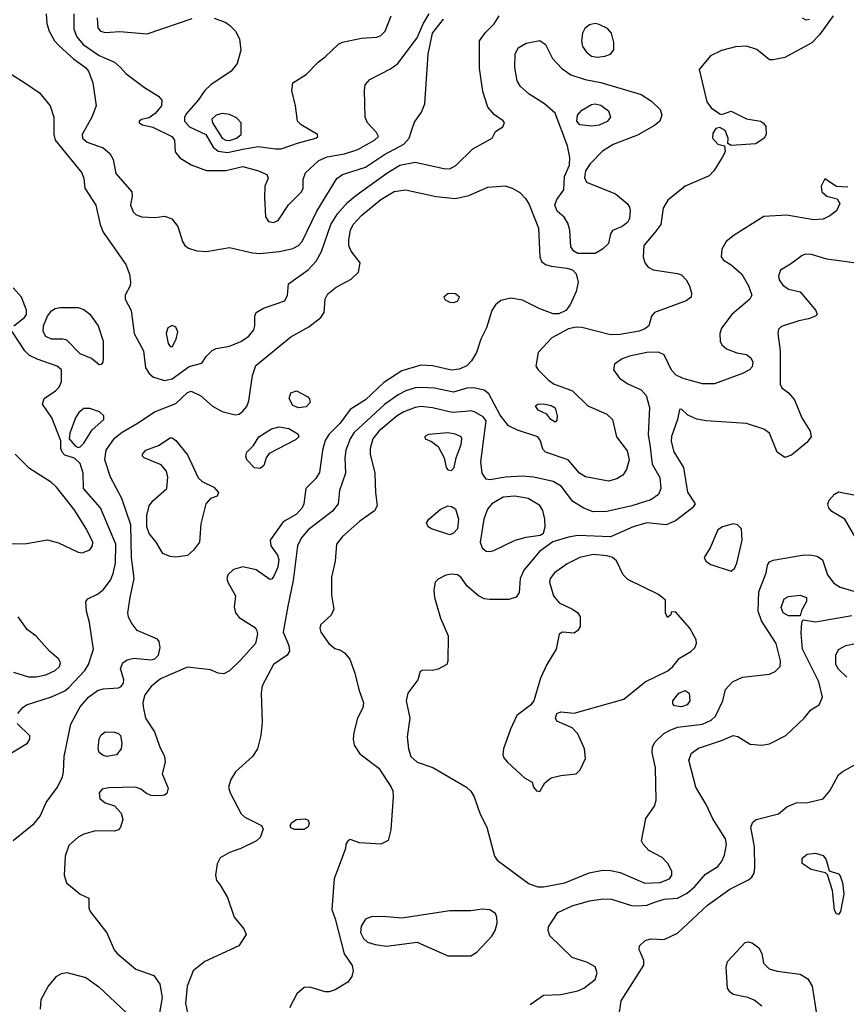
# Model space of a CAD drawing. Extents: x 1173079 to 1307053, y 522583 to 678478.
# Tile 94 of 256: x 1214199 to 1218516, y 556530 to 561675. Entities that reach past the tile are written whole.
import ezdxf

# ---------------------------------------------------------------- set-up
doc = ezdxf.new("R2010")
doc.units = 0

msp = doc.modelspace()

# ---------------------------------------------------------------- linework, layer by layer
at = {"layer": '0CON20XD'}
for points in [[(1214337.5, 561705), (1214341.5, 561655), (1214352.5, 561615), (1214381.5, 561565), (1214405, 561537.8), (1214480.5, 561470.5), (1214543.1, 561425), (1214559.1, 561405), (1214580.6, 561345), (1214598.5, 561225), (1214575.4, 561164.6), (1214525.6, 561075), (1214526.9, 561055), (1214551.2, 561035), (1214635, 561004.5), (1214670, 560975), (1214686.7, 560945), (1214701.7, 560871.7), (1214784.3, 560775), (1214787.1, 560755), (1214778.6, 560705), (1214791.3, 560671.3), (1214805, 560656.2), (1214835, 560644), (1214905, 560640.5), (1214957.4, 560647.4), (1214994, 560635), (1215025.4, 560595), (1215049.4, 560515), (1215061.4, 560495), (1215081.1, 560481.1), (1215125, 560466.9), (1215175, 560463.3), (1215295, 560483.6), (1215415, 560457.1), (1215453.9, 560453.9), (1215555.7, 560464.3), (1215625, 560478.8), (1215654.5, 560495), (1215673.8, 560516.2), (1215750.6, 560675), (1215855.6, 560845), (1215885, 560865.3), (1216005, 560904.2), (1216105, 560970.3), (1216205, 561024.7), (1216234.1, 561055), (1216246, 561094), (1216260.5, 561139.5), (1216298.3, 561191.7), (1216314.6, 561235.4), (1216333, 561495), (1216355, 561604.4), (1216412.7, 561677.3)], [(1214482.5, 561705), (1214481.7, 561625), (1214498.4, 561585), (1214531.5, 561545), (1214615, 561487.6), (1214695, 561452.2), (1214725, 561424.3), (1214754, 561394), (1214850.2, 561320.2), (1214924.2, 561275), (1214941.4, 561255), (1214939.2, 561225), (1214906.3, 561183.7), (1214875, 561161.2), (1214835, 561153.3), (1214822.5, 561145), (1214822.5, 561135), (1214840, 561125), (1214895, 561112.5), (1214994.2, 561065), (1215007.8, 561045), (1215011.9, 560985), (1215035, 560953.3), (1215095, 560916.9), (1215175, 560887.1), (1215275, 560886.7), (1215365, 560907.3), (1215446.7, 560885), (1215490, 560865), (1215496.4, 560846.4), (1215480, 560805), (1215477.5, 560745), (1215483.8, 560645), (1215499.5, 560619.5), (1215525, 560614.2), (1215548.8, 560625), (1215602.6, 560707.4), (1215671.1, 560775), (1215678.9, 560795), (1215680.3, 560840.3), (1215691.4, 560875), (1215761.2, 560938.8), (1215805, 560958.1), (1215895, 560974.2), (1215965, 560996), (1216053.1, 561045), (1216073.1, 561065), (1216063.1, 561085), (1216015.6, 561135), (1216002.9, 561165), (1216000, 561305), (1216004.3, 561335), (1216028.3, 561361.7), (1216135, 561418.2), (1216173.4, 561446.6), (1216275, 561580.5), (1216306.8, 561653.2), (1216337.6, 561705)], [(1214604.6, 561685), (1214608, 561632), (1214622, 561615), (1214645, 561608.5), (1214722.8, 561612.8), (1214865, 561600), (1215099.7, 561680.3)], [(1214897.2, 559807.2), (1214955, 559789.3), (1214995, 559798.2), (1215085, 559862.3), (1215150.7, 559879.3), (1215173.3, 559915), (1215203.9, 559946.1), (1215225, 559956.2), (1215295, 559969.2), (1215355, 559993.1), (1215395, 560019.2), (1215421.4, 560055), (1215427.1, 560075), (1215427.1, 560125), (1215434.5, 560145.5), (1215471.7, 560168.3), (1215583.7, 560206.3), (1215598.1, 560235), (1215603.3, 560295), (1215705, 560368.5), (1215747.2, 560412.8), (1215775.7, 560464.3), (1215823.7, 560605), (1215859.7, 560660.3), (1215911.2, 560718.8), (1215954.1, 560755.9), (1216117.1, 560872.9), (1216185, 560914.2), (1216265, 560929.6), (1216415, 560896.7), (1216445, 560895.6), (1216476.5, 560913.5), (1216565, 561000), (1216667.5, 561055), (1216685, 561090), (1216723.3, 561115), (1216731.2, 561135), (1216725, 561146.7), (1216678.3, 561178.3), (1216645, 561217.5), (1216618.8, 561298.8), (1216600.9, 561420.9), (1216601.2, 561565), (1216632.1, 561607.9), (1216676.8, 561653.2), (1216702.9, 561695)], [(1215215, 561681.9), (1215275, 561660), (1215295.5, 561645.5), (1215325.8, 561615), (1215347.1, 561575), (1215353.5, 561515), (1215334.6, 561445.4), (1215302.9, 561405), (1215197.1, 561335), (1215165.4, 561304.6), (1215131.8, 561255), (1215069.7, 561185), (1215060.3, 561165), (1215060, 561145), (1215085.7, 561115.7), (1215171.1, 561075), (1215209.3, 561009.3), (1215235, 560987.8), (1215285, 560980.7), (1215365, 560999), (1215445, 561012.9), (1215535, 560999.2), (1215565, 561000), (1215655, 561031.5), (1215746, 561055), (1215756.2, 561065), (1215754, 561075), (1215670, 561125), (1215650, 561145), (1215639.2, 561225), (1215620, 561305), (1215626.2, 561345), (1215695, 561388.8), (1215757.3, 561452.7), (1215795, 561480), (1215863.4, 561546.6), (1215885, 561556.4), (1215985, 561577.3), (1216065, 561582.9), (1216085, 561592.5), (1216107.5, 561615), (1216138.8, 561695)], [(1218448, 561695), (1218376.7, 561595), (1218335.8, 561554.2), (1218195, 561478), (1218135, 561464.3), (1218115, 561465.7), (1218049.4, 561519.4), (1217995, 561536.7), (1217936.9, 561533.1), (1217865, 561512.9), (1217806.9, 561485), (1217747.5, 561415), (1217788, 561245), (1217811.2, 561215), (1217855, 561182.5), (1217865, 561180), (1217915, 561196), (1217995, 561157.1), (1218067.5, 561145), (1218083.9, 561133.9), (1218095.8, 561115.8), (1218098, 561075), (1218088, 561055), (1218044.5, 561025.5), (1217915, 561017.5), (1217898.3, 561028.3), (1217898.8, 561055), (1217883.3, 561095), (1217855, 561111.2), (1217835, 561106), (1217818.7, 561081.3), (1217817.8, 561055), (1217845, 561024.2), (1217880, 561015), (1217883.3, 560985), (1217868, 560955), (1217824.5, 560885), (1217800.6, 560859.4), (1217674.8, 560805.2), (1217585, 560732.1), (1217559.9, 560690.1), (1217547.2, 560605), (1217516.8, 560563.2), (1217459.2, 560495), (1217455.5, 560435), (1217463.6, 560403.6), (1217481.4, 560381.4), (1217507.5, 560367.5), (1217635, 560349.1), (1217655, 560340.8), (1217680.8, 560315), (1217696.6, 560285), (1217707.9, 560245), (1217705.3, 560224.7), (1217680, 560205), (1217514.8, 560145.3), (1217499.4, 560125), (1217484.2, 560075), (1217465, 560059.4), (1217435, 560047.1), (1217335, 560029.2), (1217285, 560027.4), (1217135, 560066.2), (1217105, 560069), (1217065, 560058.9), (1216978.3, 560011.7), (1216907.8, 559935), (1216895.5, 559865), (1216906.5, 559845), (1216961, 559791), (1216990.9, 559770.9), (1217025, 559758.9), (1217086, 559736), (1217166.8, 559656.8), (1217265, 559613.5), (1217294.7, 559585), (1217316.2, 559495), (1217371.3, 559421.3), (1217381.5, 559375), (1217369.1, 559325), (1217349.4, 559295), (1217318, 559275), (1217275, 559262.9), (1217155, 559285.5), (1217122.9, 559305), (1217064.6, 559374.6), (1216945.7, 559415), (1216930.9, 559430.9), (1216918.8, 559475), (1216905.6, 559495), (1216799.7, 559529.7), (1216752.4, 559552.4), (1216708.3, 559608.3), (1216650, 559720), (1216625, 559738.2), (1216571.4, 559751.4), (1216535, 559749.2), (1216465, 559728.8), (1216365, 559749.2), (1216293.2, 559753.2), (1216265, 559750.8), (1216215.7, 559735), (1216175, 559714.1), (1216105, 559663.6), (1215945, 559516.1), (1215924.7, 559485), (1215902.7, 559425), (1215897.7, 559385), (1215900.9, 559305), (1215868.6, 559215), (1215863.1, 559145), (1215832.7, 559107.3), (1215705, 559009.2), (1215670, 558965), (1215649.6, 558925), (1215627.9, 558745), (1215599.5, 558610.5), (1215575.4, 558475.4), (1215604.4, 558405), (1215608.6, 558375), (1215595.5, 558354.5), (1215524.5, 558305), (1215465.5, 558195), (1215460.5, 558155), (1215465.7, 558004.3), (1215458.8, 557935), (1215442, 557865), (1215414.3, 557825), (1215326.5, 557745), (1215302.5, 557705), (1215289.6, 557665), (1215298.9, 557635), (1215356.1, 557526.1), (1215375, 557508.6), (1215462.5, 557465), (1215470, 557445), (1215455, 557402.5), (1215436.7, 557385), (1215355, 557343.8), (1215295, 557323.8), (1215246.2, 557295), (1215230.8, 557265), (1215221.2, 557205), (1215227.3, 557177.3), (1215245, 557156.2), (1215285, 557088.8), (1215318.8, 556985), (1215370, 556925), (1215381.2, 556895), (1215343.3, 556835), (1215167, 556753), (1215106, 556705), (1215073.2, 556625), (1215065.4, 556535), (1215075.7, 556485.7)], [(1218285, 561683.8), (1218305, 561673.8), (1218325, 561676.7)], [(1217215, 561478.2), (1217255, 561483.3), (1217285.5, 561494.5), (1217302.7, 561517.3), (1217303.1, 561555), (1217290.5, 561605), (1217269.5, 561629.5), (1217225, 561650), (1217204.6, 561655.4), (1217175, 561648.2), (1217151.1, 561628.9), (1217138.9, 561605), (1217133.1, 561565), (1217138.6, 561535), (1217159.4, 561505), (1217185, 561484.6), (1217215, 561478.2)], [(1217115, 560453.3), (1217094.2, 560465), (1217078, 560488), (1217071.8, 560575), (1217062.2, 560612.2), (1217043.6, 560643.6), (1217005.8, 560675), (1216994.4, 560705), (1217004.5, 560735.5), (1217041.2, 560785), (1217044.2, 560855), (1217071.1, 560915), (1217073.2, 560955), (1217061.1, 561015), (1216996.3, 561186.3), (1216940, 561235), (1216859.4, 561285), (1216815.5, 561325), (1216798.2, 561355), (1216784.6, 561425), (1216786.2, 561495), (1216802.8, 561527.2), (1216845, 561552), (1216915, 561565.3), (1216944.8, 561544.8), (1216982.2, 561472.2), (1217030.1, 561420.1), (1217077.2, 561387.2), (1217151.7, 561361.7), (1217233.9, 561346.1), (1217445, 561284.3), (1217499.1, 561249.1), (1217543.8, 561205), (1217552.9, 561175), (1217542.9, 561145), (1217515, 561121.8), (1217425, 561072.1), (1217298, 561022), (1217242.6, 560987.4), (1217178, 560922), (1217154.2, 560885), (1217149.5, 560849.5), (1217160, 560825), (1217311.2, 560765), (1217372.5, 560715), (1217384.3, 560695), (1217386.8, 560676.8), (1217384.2, 560635.8), (1217373.8, 560615), (1217345, 560594), (1217296.1, 560573.9), (1217284.3, 560555.7), (1217274.2, 560505), (1217242.5, 560475), (1217205, 560453.5), (1217115, 560453.3)], [(1214155, 561390.8), (1214225.3, 561345.3), (1214302.4, 561292.4), (1214358.1, 561225), (1214376.7, 561165), (1214377.9, 561075), (1214384.5, 561045), (1214523.1, 560875), (1214533.9, 560845), (1214539.1, 560795), (1214596.8, 560705), (1214618.7, 560605), (1214635, 560564.3), (1214753.8, 560395), (1214772.9, 560345), (1214778.5, 560305), (1214775.5, 560284.5), (1214750.8, 560235), (1214750.8, 560215), (1214781.9, 560155), (1214797.3, 560035), (1214846.5, 559945), (1214855.4, 559855.4), (1214875.3, 559825.3), (1214897.2, 559807.2)], [(1217185, 561117.7), (1217125, 561124.6), (1217108.8, 561145), (1217112.7, 561175), (1217135, 561201.9), (1217185, 561231.1), (1217205, 561235.5), (1217235, 561227.5), (1217275, 561198), (1217284.3, 561165), (1217268.1, 561141.9), (1217225, 561123.8), (1217185, 561117.7)], [(1215295, 561043.9), (1215331.1, 561055), (1215356.4, 561075), (1215355.3, 561135.3), (1215332.2, 561162.2), (1215295, 561180), (1215255.9, 561184.1), (1215225, 561175.4), (1215203.5, 561155), (1215206.2, 561135), (1215257.1, 561055), (1215275, 561044.8), (1215295, 561043.9)], [(1214164.7, 557385.3), (1214275.4, 557474.6), (1214306.6, 557513.4), (1214337.1, 557585), (1214397.1, 557665), (1214422, 557718), (1214428.5, 557745), (1214431.5, 557825), (1214466.9, 557993.1), (1214514.5, 558085), (1214557.8, 558135), (1214605, 558169.5), (1214635, 558178.9), (1214715.7, 558184.3), (1214729.4, 558190.6), (1214741.2, 558208.8), (1214742.5, 558225), (1214725.6, 558285), (1214738.6, 558315), (1214760.8, 558329.2), (1214795, 558339.1), (1214885, 558330.8), (1214905, 558336), (1214924, 558355), (1214932.5, 558395), (1214928, 558425), (1214918.3, 558438.3), (1214813.2, 558483.2), (1214780.8, 558525), (1214768.1, 558555), (1214764.4, 558575), (1214775.3, 558655.3), (1214797.1, 558755), (1214782.5, 558865), (1214778.8, 559035), (1214732.7, 559172.7), (1214673.1, 559285), (1214643.4, 559375), (1214650.6, 559425), (1214695, 559488.8), (1214735, 559520), (1214817.5, 559567.5), (1214903.9, 559626.1), (1215015, 559669.2), (1215075, 559726.7), (1215095, 559733.1), (1215145, 559710), (1215205.5, 559655.5), (1215256.8, 559626.8), (1215325, 559610), (1215345, 559614.2), (1215365, 559628.6), (1215385, 559654), (1215396.2, 559683.8), (1215414.7, 559815.3), (1215432.9, 559867.1), (1215615, 560017.5), (1215710.1, 560069.9), (1215772.1, 560117.9), (1215790, 560145), (1215794.5, 560215), (1215807.7, 560242.3), (1215852.3, 560277.7), (1215930.7, 560319.3), (1215968, 560355), (1215978, 560405), (1215930, 560465), (1215917.9, 560495), (1215918.5, 560525), (1215926.8, 560575), (1215941.5, 560605), (1215986.6, 560653.4), (1216085.5, 560735), (1216155, 560776.7), (1216215, 560786.1), (1216375, 560750.7), (1216475, 560739.6), (1216545, 560755.5), (1216645, 560800.5), (1216735, 560805.9), (1216770.8, 560795), (1216811.1, 560771.1), (1216840.5, 560740.5), (1216859.3, 560709.3), (1216908.9, 560585), (1216916.5, 560435), (1216925, 560410.8), (1216945, 560395.6), (1216975, 560387.1), (1217057.2, 560377.2), (1217087.1, 560367.1), (1217106.3, 560346.3), (1217116.6, 560303.4), (1217105.7, 560255), (1217074.4, 560185), (1217051.4, 560155), (1217015, 560137.5), (1216985, 560137.5), (1216915, 560163.3), (1216825, 560209.6), (1216765, 560219.1), (1216712.7, 560207.3), (1216684.7, 560185.3), (1216664.7, 560155.3), (1216636.7, 560065), (1216606.9, 560005), (1216584.5, 559935.5), (1216558.3, 559891.7), (1216534.1, 559865.9), (1216495, 559848.4), (1216455, 559843.5), (1216355, 559866.7), (1216295, 559868.9), (1216195, 559839.4), (1216101.7, 559778.3), (1216005, 559688.8), (1215925, 559637.9), (1215873.1, 559566.9), (1215845, 559538.9), (1215812.9, 559507.1), (1215794.8, 559475.2), (1215781.5, 559425), (1215765, 559308.6), (1215745, 559276.7), (1215692.8, 559225), (1215682.9, 559145), (1215674.1, 559125), (1215645, 559090.7), (1215575, 559050.6), (1215506.7, 558955), (1215510, 558925), (1215545, 558876.7), (1215552.4, 558855), (1215547.8, 558815), (1215525, 558763.8), (1215515, 558751.2), (1215505, 558750), (1215435, 558800.8), (1215365, 558816.4), (1215315, 558801.9), (1215285.6, 558774.4), (1215281.4, 558755), (1215285.7, 558735), (1215326.9, 558665), (1215320, 558605), (1215325.7, 558575), (1215345, 558551.4), (1215425, 558501.2), (1215436.3, 558486.3), (1215441.1, 558465), (1215430.8, 558415), (1215355, 558330), (1215295, 558273.3), (1215265, 558256.7), (1215235, 558261.2), (1215195, 558278), (1215075, 558292.2), (1214935, 558231.2), (1214885, 558191.2), (1214853, 558147), (1214842.8, 558107.2), (1214843.6, 558085), (1214857.1, 558025), (1214903.6, 557953.7), (1214928.9, 557878.9), (1214956, 557825), (1214958.8, 557795), (1214944, 557735), (1214975, 557660), (1214968.3, 557631.7), (1214955, 557622.5), (1214935, 557620), (1214885, 557622), (1214861.2, 557631.2), (1214832.5, 557655), (1214804.1, 557664.1), (1214665, 557661.4), (1214630, 557655), (1214613.8, 557635), (1214617.5, 557605), (1214645, 557582.5), (1214695, 557567.5), (1214729.5, 557529.5), (1214738, 557495), (1214725.8, 557455), (1214715, 557442), (1214695, 557434.3), (1214595, 557436), (1214535, 557420), (1214505, 557404), (1214475, 557378), (1214455, 557360), (1214437.5, 557305), (1214431.1, 557205), (1214442.9, 557165), (1214515, 557106.2), (1214560, 557085), (1214560, 557035), (1214567.5, 557015), (1214653.8, 556903.8), (1214693.1, 556815), (1214707.8, 556795), (1214805, 556714.3), (1214900, 556680), (1214930.5, 556635), (1214943.9, 556565), (1214922.4, 556445)], [(1218525, 560798.8), (1218465, 560803.8), (1218405, 560842.5), (1218385.8, 560805), (1218388.6, 560775), (1218415, 560752.5), (1218468.8, 560738.8), (1218482.5, 560715), (1218465, 560676.7), (1218429.7, 560650.3), (1218395, 560633.1), (1218345, 560628.2), (1218205, 560654.2), (1218085, 560646.9), (1217931.3, 560548.7), (1217888.8, 560515), (1217866.2, 560475), (1217862, 560435), (1217875, 560418), (1217915, 560394.4), (1217970, 560345), (1218006.4, 560285), (1218023.3, 560235), (1218011.9, 560215), (1217917.8, 560135), (1217865, 560063.8), (1217856.7, 560035), (1217857.5, 559995), (1217865.7, 559975.7), (1217890, 559955), (1217944.6, 559934.6), (1217995, 559925.6), (1218018.5, 559908.5), (1218028.2, 559885), (1218025, 559860.8), (1218011.1, 559845), (1217973.8, 559826.2), (1217828.3, 559771.7), (1217765, 559771.4), (1217665, 559799.5), (1217627.1, 559817.1), (1217603.4, 559843.4), (1217565, 559923.5), (1217535, 559937.1), (1217475, 559935.4), (1217383.9, 559916.1), (1217345, 559901.9), (1217305.6, 559874.4), (1217300, 559845), (1217331.7, 559801.7), (1217375, 559772), (1217445, 559741.2), (1217471.7, 559711.7), (1217488.7, 559648.7), (1217480.7, 559505), (1217490, 559455), (1217502, 559352), (1217543, 559283), (1217547.3, 559225), (1217536.2, 559193.8), (1217495, 559165.5), (1217396.2, 559135), (1217265, 559105.4), (1217195, 559102.9), (1217145, 559122.9), (1217088, 559158), (1217027.2, 559237.2), (1216985, 559261.6), (1216885, 559284.7), (1216825, 559289.4), (1216735.6, 559284.4), (1216655, 559269.7), (1216634.8, 559274.8), (1216613.9, 559305), (1216608.3, 559365), (1216635, 559578.8), (1216620.4, 559600.4), (1216575, 559625.4), (1216555, 559631.2), (1216527.8, 559627.8)], [(1218555, 560403.8), (1218415, 560424.3), (1218335, 560447.3), (1218305, 560448.8), (1218285, 560442.7), (1218225, 560396.9), (1218173.3, 560366.7), (1218162.2, 560335), (1218166.5, 560315), (1218185, 560286.9), (1218215, 560266.9), (1218275, 560253.3), (1218357.5, 560155), (1218364, 560135), (1218356, 560125), (1218319.1, 560110.9), (1218268.1, 560101.9), (1218178.7, 560071.3), (1218163, 560057), (1218158.6, 560035), (1218170.6, 559945), (1218170.4, 559770.4), (1218180.4, 559750.4), (1218215, 559724.5), (1218245, 559687.8), (1218283.6, 559595), (1218327.5, 559525), (1218333.3, 559495), (1218311.1, 559465), (1218230.9, 559399.2), (1218195, 559387.7), (1218155.9, 559415.9), (1218115, 559514), (1218085, 559535.8), (1217995, 559565.6), (1217785, 559579.3), (1217735, 559588), (1217688.2, 559608.2), (1217655, 559640), (1217645, 559637.5), (1217635.5, 559585), (1217602.6, 559497.4), (1217601.3, 559471.3), (1217615, 559416), (1217665.4, 559335), (1217686.2, 559206.2), (1217726.2, 559145), (1217713.8, 559125), (1217623.6, 559056.3), (1217575, 559035.3), (1217474.8, 559045.2), (1217402.5, 559025), (1217285, 558972.2), (1217115, 558978.8), (1217065, 558970.9), (1216983.6, 558946.4), (1216913.8, 558896.2), (1216832.3, 558797.7), (1216813.5, 558755), (1216808.3, 558681.7), (1216791.7, 558658.3), (1216754.4, 558645.6), (1216655, 558644.6), (1216625, 558648.5), (1216595, 558664.3), (1216536.2, 558715), (1216502.7, 558762.7), (1216485, 558774), (1216455, 558777.5), (1216425, 558772), (1216385, 558751.2), (1216368.8, 558735), (1216362.5, 558695), (1216365.8, 558655.8), (1216397.6, 558547.6), (1216436.2, 558455), (1216436.1, 558323.9), (1216430, 558305), (1216385, 558281.4), (1216355, 558274.4), (1216305, 558276.7), (1216290.7, 558269.3), (1216278, 558225), (1216226.9, 558155), (1216217.3, 558115), (1216237.5, 558025), (1216222.6, 557927.4), (1216229.5, 557865), (1216242.2, 557825), (1216275, 557795.5), (1216357.6, 557767.6), (1216532, 557665), (1216555, 557644), (1216572.9, 557615), (1216605, 557523.3), (1216638.9, 557455), (1216679.4, 557305), (1216693, 557283), (1216860.3, 557160.3), (1216904.5, 557144.5)], [(1214168.6, 560075), (1214225, 560118.6), (1214234.4, 560135), (1214235, 560156.7), (1214208.6, 560225), (1214165, 560274)], [(1216465, 560196.5), (1216485, 560203.5), (1216496.9, 560225), (1216475, 560241.5), (1216436.4, 560243.6), (1216414.3, 560225), (1216420.6, 560210.6), (1216445, 560198.2), (1216465, 560196.5)], [(1214615, 559871.2), (1214573.8, 559903.8), (1214515, 559928.2), (1214445, 559999.6), (1214425, 560006.2), (1214365, 560005.3), (1214335, 560020), (1214321.8, 560045), (1214323.6, 560075), (1214345, 560125.7), (1214365, 560152.9), (1214384.6, 560165.4), (1214408.9, 560171.1), (1214505, 560171.5), (1214535, 560160.9), (1214565.2, 560135.3), (1214608.8, 560075), (1214635.5, 559995), (1214635.8, 559904.2), (1214633.3, 559885), (1214625, 559873.3), (1214615, 559871.2)], [(1214190, 558050), (1214215, 558080.8), (1214235.4, 558094.6), (1214365, 558136), (1214435, 558168.2), (1214456.7, 558185), (1214539.3, 558275), (1214559.1, 558305), (1214584.6, 558385), (1214575, 558453.3), (1214564.5, 558525), (1214547.5, 558585), (1214544, 558635), (1214555, 558648.8), (1214605, 558673.1), (1214634.7, 558695.3), (1214673.4, 558746.6), (1214688.1, 558781.9), (1214699.2, 558835), (1214701.1, 558935), (1214620.4, 559125), (1214532.3, 559225), (1214530.8, 559305), (1214515.3, 559355.3), (1214485, 559383.8), (1214435, 559400), (1214420.8, 559415), (1214414.3, 559435), (1214414.1, 559474.1), (1214367.1, 559595), (1214318.8, 559665), (1214326.7, 559695), (1214386.7, 559735), (1214405.7, 559754.3), (1214417.5, 559785), (1214417.5, 559845), (1214395, 559864.3), (1214290.2, 559900.2), (1214251, 559921), (1214225.4, 559945), (1214160.6, 560045)], [(1214995, 559966), (1215016.9, 560005), (1215024.4, 560044.4), (1215015, 560067.5), (1214995, 560077.1), (1214972.9, 560065), (1214964.5, 560035), (1214975, 559983.3), (1214985, 559968), (1214995, 559966)], [(1215655, 559647.5), (1215625, 559658.8), (1215606, 559695), (1215615.8, 559724.2), (1215645, 559736.2), (1215703.9, 559703.9), (1215713.6, 559693.6), (1215716.7, 559675), (1215695, 559652), (1215655, 559647.5)], [(1214505, 559440), (1214515, 559442.5), (1214535, 559462.5), (1214577.9, 559532.1), (1214638.1, 559585), (1214639.2, 559605), (1214616.4, 559626.4), (1214565, 559642.9), (1214535, 559642.5), (1214508.5, 559621.5), (1214490.6, 559595), (1214461.4, 559515), (1214458, 559485), (1214488.3, 559448.3), (1214505, 559440)], [(1216527.8, 559627.8), (1216457.4, 559622.6), (1216355, 559646.6), (1216295, 559652.8), (1216265, 559648.8), (1216205, 559625.8), (1216171.5, 559605), (1216075, 559524.1), (1216043.4, 559485), (1216030.3, 559435), (1216029.3, 559405), (1216054.5, 559305.5), (1216057.3, 559205), (1216066.9, 559135), (1216051.4, 559108.6), (1215975, 559054.6), (1215885.5, 558975), (1215853.3, 558935), (1215846.7, 558845), (1215827.3, 558762.7), (1215827.3, 558667.3), (1215840, 558595), (1215825.9, 558564.1), (1215771.2, 558515), (1215766, 558495), (1215772, 558475), (1215813.8, 558415), (1215845, 558388.8), (1215875, 558380), (1215895, 558366.7), (1215922.7, 558332.7), (1215950.4, 558260.4), (1215970, 558175), (1215995.6, 558105), (1215990.9, 558079.1), (1215964.2, 558025), (1215945, 557950), (1215941.2, 557915), (1215946.2, 557885), (1215975, 557838.8), (1216075, 557764.2), (1216139.4, 557665), (1216148.1, 557645), (1216150.5, 557615), (1216137.5, 557442.5), (1216123.6, 557386.4), (1216085, 557367.5), (1215973.9, 557373.9), (1215925, 557391.2), (1215915, 557386.2), (1215902.7, 557367.3), (1215900, 557345), (1215840.8, 557185), (1215828.6, 557025), (1215847.3, 556977.3), (1215893.6, 556793.6), (1215935, 556732.5), (1215940, 556705), (1215934.2, 556675.8), (1215913.8, 556645), (1215846, 556605), (1215815, 556595.6), (1215795, 556595.7), (1215715, 556620), (1215685, 556617.5), (1215645.9, 556584.1), (1215608.6, 556511.4)], [(1216995, 559571.2), (1216973.3, 559585), (1216953, 559613), (1216907.5, 559635), (1216893.6, 559656.4), (1216905, 559666.2), (1216935, 559667.5), (1216975, 559659.2), (1216995, 559646.2), (1217005.8, 559605), (1217005, 559582.5), (1216995, 559571.2)], [(1215455, 559330), (1215425, 559333.8), (1215386.2, 559375), (1215380, 559395), (1215386, 559415), (1215419.6, 559450.4), (1215447.5, 559495), (1215515, 559536.2), (1215555, 559547.5), (1215605, 559538.6), (1215651.7, 559511.7), (1215656.7, 559495), (1215640.3, 559479.7), (1215501.9, 559408.1), (1215486, 559385), (1215474.1, 559345.9), (1215455, 559330)], [(1215014.4, 558865.6), (1214985, 558870), (1214946.4, 558886.4), (1214912.1, 558945), (1214875, 558990.9), (1214862.9, 559025), (1214862.5, 559085), (1214875, 559134.4), (1214895, 559161.2), (1214968.1, 559225), (1214973.1, 559285), (1214965.5, 559315.5), (1214938.6, 559348.6), (1214850, 559385), (1214840, 559395), (1214840, 559405), (1214858.8, 559425), (1214925, 559450.6), (1214985, 559489.2), (1214995, 559489.2), (1215015, 559475.8), (1215075, 559401.2), (1215130.5, 559280.5), (1215152.4, 559262.4), (1215212.3, 559232.3), (1215237.5, 559205), (1215230, 559185), (1215195, 559172.5), (1215171.2, 559145), (1215145, 559040), (1215137.5, 558945), (1215107.4, 558902.6), (1215075, 558874.3), (1215014.4, 558865.6)], [(1216455, 559320), (1216468.8, 559335), (1216478, 559385), (1216504.3, 559455), (1216508.6, 559485), (1216504.2, 559495), (1216475, 559509.2), (1216434.7, 559515.3), (1216335, 559507.5), (1216315, 559497.5), (1216317.5, 559485), (1216350.5, 559470.5), (1216384.3, 559444.3), (1216416.2, 559385), (1216426.7, 559335), (1216435, 559323.3), (1216455, 559320)], [(1214115, 558935.4), (1214235, 558938.5), (1214345, 558956.7), (1214401.5, 558941.5), (1214505, 558893.2), (1214525, 558889.2), (1214565, 558905.6), (1214579.1, 558925), (1214581.1, 558945), (1214547.5, 559012.5), (1214483.8, 559115), (1214391.5, 559231.5), (1214365, 559256.2), (1214250.4, 559330.4), (1214175, 559404.5)], [(1218566, 558966), (1218508.2, 559065), (1218440.8, 559105), (1218424.3, 559125), (1218420, 559145), (1218426.6, 559163.4), (1218455, 559196), (1218475, 559208.6), (1218555, 559192.5)], [(1216655, 558895.6), (1216675, 558901.1), (1216786.7, 558955), (1216845, 558971.5), (1216917.9, 558982.1), (1216935, 558991.2), (1216943.6, 559025), (1216942.1, 559065), (1216930.8, 559110.8), (1216916.2, 559136.2), (1216855, 559173.1), (1216785, 559185.9), (1216725, 559179.6), (1216664.4, 559145), (1216642.3, 559117.7), (1216622.5, 559065), (1216604.5, 558945), (1216615, 558916), (1216635, 558898.1), (1216655, 558895.6)], [(1216445, 558983.6), (1216350, 559015), (1216333.3, 559025), (1216323.8, 559045), (1216336.7, 559065), (1216394.5, 559115.5), (1216435, 559134.3), (1216455, 559131.9), (1216475, 559119.2), (1216491.5, 559065), (1216485, 559014.4), (1216465, 558991.5), (1216445, 558983.6)], [(1217915, 558792.5), (1217932.6, 558807.4), (1217944.5, 558835), (1217972.9, 558955), (1217969.2, 559015), (1217948.8, 559035), (1217925, 559040.6), (1217870, 559025), (1217845, 559008.8), (1217805.4, 558914.6), (1217773.8, 558865), (1217782, 558845), (1217808.6, 558828.6), (1217915, 558792.5)], [(1216915, 557642.5), (1216942.5, 557687.5), (1216975, 557713.8), (1217025, 557725.8), (1217105.5, 557734.5), (1217127.1, 557755), (1217154.5, 557815), (1217148.8, 557865), (1217113.6, 557943.6), (1217085, 557974), (1217005, 558010), (1216997.5, 558025), (1217005, 558050), (1217025, 558058.8), (1217095, 558051.9), (1217355, 558123.8), (1217465.6, 558215), (1217585, 558272.4), (1217611.1, 558295), (1217645, 558339.4), (1217705, 558372.9), (1217725, 558393.3), (1217734, 558415), (1217732, 558435), (1217700, 558495), (1217625, 558580), (1217601.7, 558578.3), (1217600, 558565), (1217581.7, 558551.7), (1217572.5, 558575), (1217571.7, 558641.7), (1217535, 558671.4), (1217375, 558749.5), (1217351.5, 558775), (1217316.9, 558846.9), (1217294.8, 558864.8), (1217266, 558874), (1217195, 558880), (1217125, 558865.3), (1217058.8, 558831.2), (1216992.7, 558785), (1216970, 558755), (1216965.4, 558735), (1216986.9, 558665), (1217017.6, 558627.6), (1217086, 558595), (1217114.2, 558575), (1217125.6, 558555), (1217126.9, 558505), (1217115, 558484), (1217095, 558470), (1217035, 558473.8), (1217015.9, 558464.1), (1217001.1, 558385), (1216951.9, 558305), (1216919.4, 558235), (1216884.3, 558115), (1216867, 558093), (1216795, 558038.6), (1216762.7, 557967.3), (1216725.8, 557864.2), (1216722.9, 557835), (1216728.3, 557818.3), (1216746.2, 557795), (1216835, 557713.3), (1216875, 557690), (1216882.5, 557665), (1216897.5, 557645), (1216915, 557642.5)], [(1216904.5, 557144.5), (1216935, 557144.5), (1217046.2, 557165), (1217173.7, 557216.3), (1217245, 557230.5), (1217285, 557229.5), (1217335, 557218.9), (1217465, 557163.6), (1217545, 557167.4), (1217593.5, 557186.5), (1217605.5, 557205), (1217604.5, 557225), (1217585, 557265.7), (1217555, 557297.1), (1217484.5, 557334.5), (1217455, 557366.2), (1217447.5, 557385), (1217469.1, 557500.9), (1217513.8, 557565), (1217523.6, 557596.4), (1217520, 557765), (1217502.5, 557845), (1217503.8, 557875), (1217518.3, 557901.7), (1217564.1, 557945.9), (1217597.3, 557962.7), (1217635, 557978.6), (1217765, 557994.1), (1217811.4, 558015), (1217833.8, 558036.2), (1217871.4, 558115), (1217886.2, 558175), (1217921.2, 558215), (1217975, 558239.2), (1218115.3, 558254.7), (1218145, 558269.1), (1218171.1, 558295), (1218172.1, 558325), (1218149.4, 558415), (1218073.9, 558533.9), (1218055.2, 558585), (1218059.8, 558685), (1218097.8, 558785), (1218104.4, 558825), (1218115, 558842.5), (1218135, 558851.1), (1218285, 558876.7), (1218325, 558878.4), (1218365, 558871.3), (1218392.9, 558852.9), (1218417.5, 558775), (1218451.4, 558731.4), (1218485, 558708.9), (1218555, 558689.2)], [(1218275, 558560), (1218215, 558560.6), (1218186, 558575), (1218175.9, 558604.1), (1218191.3, 558648.7), (1218215, 558660.6), (1218275, 558668.2), (1218308, 558655), (1218308, 558635), (1218282.3, 558587.7), (1218275, 558560)], [(1214166.4, 558266.3), (1214245, 558241.3), (1214285, 558241.3), (1214335, 558252), (1214384.3, 558275), (1214407.5, 558295), (1214411.9, 558315), (1214402.8, 558332.8), (1214354.6, 558374.6), (1214285, 558454), (1214237.9, 558487.9), (1214192, 558555)], [(1216865, 556528.6), (1216935, 556578.1), (1217025, 556581.4), (1217115, 556601.1), (1217146, 556615), (1217205, 556660), (1217215.8, 556695), (1217205, 556726.7), (1217165, 556748), (1217083.9, 556773.9), (1216967.3, 556887.3), (1216959.2, 556915), (1216961.4, 556935), (1217010.5, 557009.5), (1217085, 557045.4), (1217175, 557071.2), (1217248.6, 557081.4), (1217290.2, 557080.2), (1217395, 557047.1), (1217423.9, 557043.9), (1217475, 557048.2), (1217515.6, 557064.4), (1217565, 557079.7), (1217635, 557084.7), (1217685, 557110.7), (1217724.8, 557145.2), (1217780.5, 557209.5), (1217845, 557250), (1217864.6, 557275), (1217880.5, 557309.5), (1217890.3, 557365), (1217885.3, 557395), (1217819.7, 557499.7), (1217784.7, 557575), (1217731.2, 557665), (1217694.5, 557805), (1217707.7, 557842.3), (1217745, 557868.4), (1217865, 557907.8), (1217925, 557934.5), (1217949.5, 557929.5), (1218015, 557889.6), (1218074.6, 557884.6), (1218115, 557890.9), (1218200.8, 557935), (1218296.2, 558025), (1218330.8, 558069.2), (1218373.8, 558095), (1218391.4, 558135), (1218373.6, 558215), (1218286.8, 558385), (1218281.1, 558468.9), (1218283.3, 558526.7), (1218291.7, 558538.3), (1218355, 558528.6), (1218545, 558560.8)], [(1218519.4, 558239.4), (1218475, 558281.1), (1218462.3, 558305), (1218462.2, 558355), (1218475, 558384), (1218514.6, 558405.4), (1218565, 558415.6)], [(1217655, 558084), (1217619.3, 558089.3), (1217610.7, 558100.7), (1217611.2, 558115), (1217641.2, 558155), (1217675, 558170), (1217695.9, 558155.9), (1217698.8, 558115), (1217685.6, 558094.4), (1217655, 558084)], [(1214125, 557824.2), (1214240, 557895), (1214252, 557915), (1214252.3, 557932.3), (1214186.6, 557996.6)], [(1214655, 557825.7), (1214635, 557830), (1214615, 557846.7), (1214608.6, 557865), (1214615, 557917.5), (1214625, 557938.8), (1214645, 557954), (1214695, 557951.4), (1214715, 557945.6), (1214725.6, 557935), (1214732.5, 557895), (1214729.2, 557865), (1214705, 557834.3), (1214655, 557825.7)], [(1217328.1, 556465), (1217341.1, 556548.9), (1217459.1, 556735), (1217459.4, 556759.4), (1217441.1, 556801.1), (1217434.3, 556815), (1217436, 556835), (1217465.6, 556864.4), (1217495, 556872.9), (1217565, 556869.2), (1217635, 556901.4), (1217792.1, 557047.9), (1217908.2, 557131.8), (1218005, 557180.4), (1218023.1, 557195), (1218034.5, 557215), (1218039.1, 557245), (1218036.4, 557353.6), (1218017.1, 557455), (1218027.6, 557482.4), (1218045, 557495.7), (1218162.5, 557525), (1218205, 557561.2), (1218255, 557583.3), (1218315, 557584.2), (1218396.4, 557603.6), (1218430, 557645), (1218475, 557728.8), (1218494.5, 557745.5), (1218577.9, 557792.1)], [(1215635, 557443.3), (1215615, 557452.5), (1215612.5, 557465), (1215620.5, 557479.5), (1215644.1, 557495.9), (1215689.3, 557499.3), (1215705, 557492.5), (1215711.2, 557475), (1215705, 557457.5), (1215685, 557444), (1215635, 557443.3)], [(1218475, 557000), (1218465, 557003.3), (1218455, 557022.5), (1218444.4, 557124.4), (1218417.5, 557207.5), (1218407.5, 557217.5), (1218332.5, 557235), (1218286.4, 557266.4), (1218286.4, 557293.6), (1218312.5, 557315), (1218355, 557320), (1218395, 557308), (1218410.8, 557285), (1218427, 557227), (1218475, 557212), (1218485, 557201.2), (1218496.5, 557165), (1218502.7, 557105), (1218485.5, 557015), (1218475, 557000)], [(1216555, 556782.9), (1216587.2, 556802.8), (1216665, 556885.8), (1216682.2, 556915), (1216692.9, 556955), (1216690.8, 556985), (1216683.8, 557005), (1216654.4, 557024.4), (1216615, 557028.1), (1216555, 557018.6), (1216445, 557019.4), (1216195, 556980.6), (1216095, 556989.5), (1216035, 556987.5), (1216005, 556975.6), (1215982.1, 556937.9), (1215980, 556905), (1215995, 556873.3), (1216015, 556855.6), (1216055, 556841.9), (1216115.5, 556834.5), (1216275, 556854.2), (1216435, 556782.9), (1216555, 556782.9)], [(1218075, 556519.6), (1218035, 556551.9), (1218002.5, 556565), (1217925, 556582), (1217908, 556595), (1217895.8, 556615), (1217889.5, 556725), (1217896.3, 556753.7), (1217987.7, 556852.3), (1218005, 556856), (1218025, 556850.8), (1218060, 556825), (1218075.7, 556795), (1218084.4, 556745), (1218114, 556715), (1218155, 556702.7), (1218275, 556688.1), (1218315, 556664), (1218337.8, 556625), (1218360.7, 556479.3)], [(1214307.1, 556505), (1214311.4, 556555), (1214347.4, 556622.6), (1214393.2, 556676.8), (1214418.3, 556691.7), (1214445, 556696.9), (1214545, 556669.4), (1214611.7, 556621.7), (1214756.2, 556486.2)]]:
    msp.add_lwpolyline(points, dxfattribs=at)

doc.saveas('drawing.dxf')
